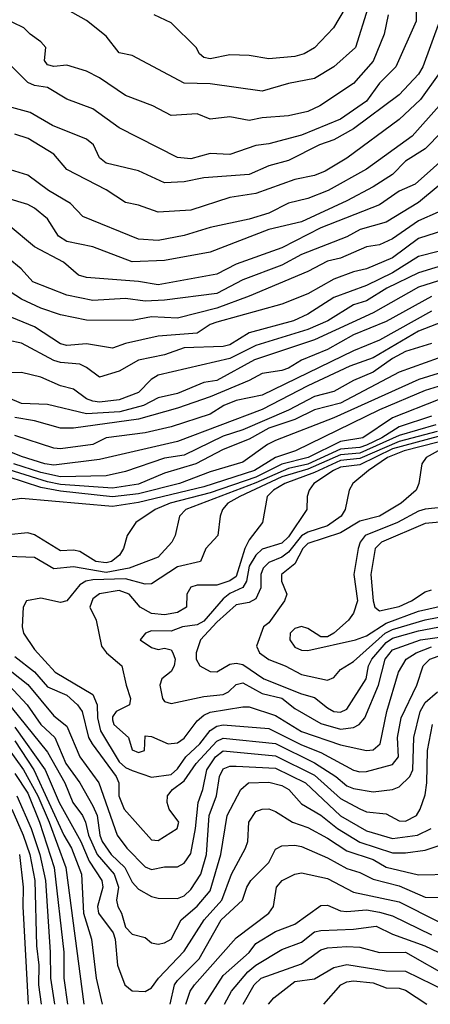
# Model space of a CAD drawing. Header units: metres. Extents: x -51132 to -49532, y -231222 to -229437.
# Tile 3 of 256: x -51023 to -50991, y -231222 to -231146. Entities that reach past the tile are written whole.
import ezdxf

# ---------------------------------------------------------------- set-up
doc = ezdxf.new("R2010")
doc.units = ezdxf.units.M
for name, color, linetype in [('CONTOUR_HALF', 8, 'Continuous'), ('CONTOUR_INDEX', 1, 'Continuous'), ('CONTOUR_INTER', 3, 'Continuous')]:
    doc.layers.add(name, color=color, linetype=linetype)

msp = doc.modelspace()

# ---------------------------------------------------------------- linework, layer by layer
at = {"layer": 'CONTOUR_HALF'}
for points, elevation in [([(-50994.417, -231145.759), (-50994.719, -231147.259), (-50995.58, -231149.314), (-50997.08, -231151.044), (-50999.654, -231152.759), (-51000.58, -231153.196), (-51002.08, -231153.522), (-51004.08, -231153.677), (-51005.08, -231153.879), (-51006.58, -231153.608), (-51008.08, -231153.774), (-51009.08, -231153.375), (-51011.08, -231153.489), (-51012.483, -231152.759), (-51014.58, -231151.966), (-51016.58, -231150.607), (-51017.58, -231150.078), (-51019.08, -231149.618), (-51020.08, -231149.728), (-51020.58, -231149.607), (-51020.793, -231149.259), (-51020.712, -231148.259), (-51021.08, -231147.833), (-51021.915, -231147.259), (-51022.379, -231146.759), (-51024.08, -231145.951)], 59.5), ([(-50997.707, -231145.259), (-50998.603, -231146.759), (-51000.08, -231148.289), (-51000.865, -231148.759), (-51001.58, -231148.964), (-51003.58, -231149.151), (-51005.08, -231148.883), (-51006.58, -231148.829), (-51008.08, -231149.148), (-51008.58, -231149.031), (-51008.895, -231148.759), (-51009.161, -231148.259), (-51011.08, -231146.372), (-51012.384, -231145.759)], 60.5), ([(-50990.471, -231146.259), (-50991.744, -231149.759), (-50992.08, -231150.331), (-50993.58, -231151.904), (-50997.08, -231154.523), (-50998.58, -231155.373), (-50999.686, -231155.759), (-51002.08, -231156.948), (-51003.58, -231157.37), (-51005.08, -231158.025), (-51008.58, -231158.288), (-51010.08, -231158.597), (-51011.58, -231158.667), (-51013.58, -231157.731), (-51016.08, -231157.153), (-51016.58, -231156.733), (-51017.035, -231155.759), (-51017.58, -231155.302), (-51020.18, -231154.259), (-51021.905, -231153.259), (-51023.58, -231152.794)], 58.5), ([(-50990.489, -231152.759), (-50992.58, -231155.08), (-50996.08, -231157.61), (-50999.036, -231159.259), (-51000.58, -231159.86), (-51002.08, -231160.23), (-51003.58, -231161.001), (-51005.08, -231161.453), (-51008.08, -231162.101), (-51010.08, -231162.721), (-51012.08, -231163.098), (-51013.58, -231163.004), (-51017.854, -231161.259), (-51018.809, -231160.259), (-51020.493, -231159.259), (-51022.08, -231158.065), (-51024.08, -231157.474)], 57.5), ([(-50989.519, -231156.259), (-50992.337, -231158.759), (-50993.58, -231159.313), (-50995.08, -231160.345), (-50999.58, -231162.112), (-51002.58, -231163.664), (-51006.08, -231164.91), (-51007.58, -231165.683), (-51012.08, -231166.504), (-51013.58, -231166.253), (-51017.58, -231165.943), (-51018.192, -231165.759), (-51019.332, -231164.759), (-51021.58, -231163.572), (-51023.58, -231161.884)], 56.5), ([(-50990.58, -231160.922), (-50992.08, -231161.575), (-50994.08, -231162.965), (-50995.08, -231163.419), (-50996.08, -231163.584), (-50998.08, -231164.456), (-50999.08, -231164.677), (-51000.58, -231165.47), (-51005.08, -231167.371), (-51007.58, -231168.284), (-51010.58, -231169.069), (-51012.58, -231168.948), (-51014.08, -231169.236), (-51017.58, -231169.214), (-51019.58, -231168.792), (-51021.08, -231168.301), (-51022.58, -231167.599), (-51023.879, -231166.759)], 55.5), ([(-50990.58, -231163.951), (-50992.08, -231164.314), (-50994.08, -231165.59), (-50996.08, -231166.542), (-50998.58, -231167.47), (-51000.58, -231168.75), (-51001.688, -231169.259), (-51005.08, -231170.177), (-51006.58, -231171.115), (-51007.08, -231171.246), (-51010.08, -231171.351), (-51011.58, -231171.865), (-51013.58, -231172.277), (-51015.08, -231173.13), (-51016.58, -231173.6), (-51017.58, -231172.839), (-51018.08, -231172.603), (-51019.58, -231172.474), (-51020.08, -231172.309), (-51022.58, -231170.986), (-51024.58, -231170.581)], 54.5), ([(-50989.58, -231165.885), (-50992.08, -231166.676), (-50995.58, -231168.649), (-51000.08, -231170.733), (-51004.691, -231172.259), (-51007.58, -231173.84), (-51008.58, -231174.004), (-51010.58, -231174.836), (-51012.08, -231175.183), (-51013.202, -231175.759), (-51015.008, -231176.259), (-51017.58, -231176.405), (-51020.58, -231175.678), (-51022.58, -231175.621), (-51023.58, -231175.189)], 53.5), ([(-50991.08, -231168.517), (-50995.08, -231170.755), (-50997.08, -231171.557), (-51004.08, -231174.983), (-51006.08, -231175.372), (-51007.024, -231175.759), (-51008.08, -231176.423), (-51011.08, -231177.405), (-51013.08, -231177.878), (-51016.061, -231178.259), (-51017.08, -231178.765), (-51019.58, -231179.086), (-51020.08, -231179.034), (-51023.08, -231178.072)], 52.5), ([(-50991.08, -231171.006), (-50993.08, -231171.622), (-50994.08, -231172.152), (-50995.58, -231173.197), (-50997.08, -231173.859), (-50998.58, -231174.704), (-51000.08, -231175.073), (-51002.08, -231176.136), (-51005.58, -231177.628), (-51007.08, -231178.116), (-51010.08, -231179.576), (-51011.58, -231179.811), (-51014.58, -231180.842), (-51016.08, -231181.168), (-51019.58, -231181.254), (-51021.08, -231180.925), (-51023.16, -231180.259)], 51.5), ([(-50990.58, -231173.317), (-50992.058, -231173.759), (-50998.58, -231176.725), (-51003.08, -231178.464), (-51003.688, -231178.759), (-51005.58, -231180.109), (-51008.08, -231180.869), (-51010.438, -231181.759), (-51013.58, -231182.558), (-51015.58, -231182.785), (-51019.58, -231182.352), (-51021.08, -231182.053), (-51023.58, -231181.259)], 50.5), ([(-50990.58, -231175.33), (-50994.08, -231176.704), (-50996.373, -231178.259), (-50998.08, -231178.539), (-51000.567, -231179.759), (-51002.58, -231180.286), (-51004.58, -231181.273), (-51008.08, -231182.467), (-51011.162, -231183.259), (-51012.319, -231183.759), (-51013.784, -231184.759), (-51014.45, -231185.759), (-51014.735, -231186.759), (-51015.051, -231187.259), (-51015.653, -231187.759), (-51016.08, -231187.852), (-51016.864, -231187.759), (-51018.08, -231186.983), (-51018.58, -231186.866), (-51019.58, -231186.928), (-51021.58, -231185.709), (-51022.08, -231185.538), (-51023.58, -231185.695)], 49.5), ([(-50990.747, -231177.259), (-50993.58, -231178.079), (-50996.58, -231179.43), (-50998.08, -231179.567), (-51000.58, -231180.658), (-51002.58, -231181.253), (-51005.812, -231182.759), (-51006.729, -231183.259), (-51007.129, -231183.759), (-51007.327, -231184.259), (-51007.505, -231185.759), (-51008.417, -231186.759), (-51008.822, -231187.759), (-51010.58, -231188.151), (-51012.58, -231189.474), (-51013.08, -231189.496), (-51014.58, -231189.082), (-51017.08, -231189.169), (-51017.619, -231189.259), (-51018.08, -231189.547), (-51019.08, -231190.773), (-51019.58, -231190.899), (-51021.08, -231190.565), (-51022.18, -231190.759), (-51022.444, -231191.259), (-51022.524, -231192.759), (-51022.422, -231193.259), (-51021.58, -231194.513), (-51019.992, -231196.259), (-51017.08, -231197.963), (-51016.772, -231198.759), (-51016.722, -231199.759), (-51016.505, -231200.759), (-51015.08, -231203.135), (-51014.58, -231203.572), (-51014.08, -231203.813), (-51012.58, -231204.318), (-51011.08, -231204.111), (-51010.58, -231203.677), (-51009.951, -231202.759), (-51008.871, -231201.759), (-51008.08, -231200.725), (-51007.58, -231200.4), (-51007.08, -231200.289), (-51003.58, -231200.564), (-51001.08, -231201.829), (-50999.58, -231202.415), (-50997.08, -231203.785), (-50996.58, -231203.909), (-50996.08, -231203.888), (-50994.08, -231203.335), (-50993.613, -231202.759), (-50993.7, -231201.259), (-50993.419, -231199.759), (-50992.216, -231197.259), (-50991.741, -231195.759), (-50991.223, -231195.259), (-50990.58, -231195.028)], 48.5), ([(-50990.58, -231178.147), (-50994.08, -231179.085), (-50996.58, -231180.315), (-50998.08, -231180.515), (-50998.609, -231180.759), (-51000.127, -231181.759), (-51000.473, -231182.259), (-51000.632, -231182.759), (-51000.661, -231183.759), (-51002.08, -231185.858), (-51002.58, -231186.333), (-51004.08, -231186.814), (-51004.58, -231187.271), (-51005.08, -231188.116), (-51005.299, -231189.259), (-51005.58, -231189.737), (-51006.58, -231190.207), (-51007.08, -231190.606), (-51008.58, -231192.331), (-51009.08, -231192.612), (-51010.214, -231192.759), (-51011.08, -231193.097), (-51012.58, -231193.069), (-51013.049, -231193.259), (-51013.456, -231193.759), (-51012.58, -231194.349), (-51012.08, -231194.513), (-51011.58, -231194.414), (-51011.08, -231194.523), (-51010.956, -231194.759), (-51010.779, -231195.259), (-51010.84, -231195.759), (-51011.08, -231196.191), (-51011.796, -231196.759), (-51011.959, -231197.259), (-51011.745, -231198.259), (-51011.58, -231198.49), (-51011.08, -231198.654), (-51008.58, -231198.109), (-51007.08, -231197.961), (-51006.679, -231197.759), (-51006.08, -231197.192), (-51005.58, -231197.075), (-51004.08, -231197.881), (-51002.58, -231198.246), (-51001.58, -231199.028), (-50999.58, -231200.185), (-50998.08, -231200.617), (-50997.08, -231200.504), (-50996.639, -231200.259), (-50996.199, -231199.759), (-50995.152, -231197.259), (-50994.643, -231195.259), (-50994.08, -231194.538), (-50991.932, -231193.759), (-50990.08, -231193.521)], 47.5), ([(-50990.582, -231179.259), (-50991.504, -231179.759), (-50991.829, -231180.259), (-50992.055, -231181.759), (-50992.264, -231182.259), (-50993.43, -231183.259), (-50995.083, -231184.259), (-50996.58, -231184.659), (-50998.08, -231185.547), (-51000.58, -231186.379), (-51000.967, -231186.759), (-51001.58, -231187.935), (-51002.597, -231188.759), (-51002.604, -231189.259), (-51002.203, -231190.259), (-51002.368, -231190.759), (-51003.58, -231192.448), (-51003.997, -231192.759), (-51004.525, -231194.259), (-51004.308, -231194.759), (-51003.58, -231195.276), (-51002.318, -231195.759), (-51001.08, -231196.438), (-50999.08, -231196.855), (-50998.58, -231196.648), (-50998.08, -231196.048), (-50997.08, -231195.433), (-50994.651, -231193.259), (-50994.08, -231192.979), (-50991.58, -231192.218), (-50986.58, -231191.269)], 46.5), ([(-50989.08, -231184.591), (-50991.58, -231184.843), (-50994.927, -231186.259), (-50995.406, -231186.759), (-50995.757, -231188.759), (-50995.569, -231190.759), (-50995.443, -231191.259), (-50995.08, -231191.542), (-50993.58, -231191.197), (-50992.62, -231190.759), (-50991.58, -231190.086), (-50991.08, -231189.935)], 45.5), ([(-51024.558, -231195.259), (-51022.08, -231197.197), (-51020.08, -231199.595), (-51019.08, -231200.407), (-51018.08, -231202.742), (-51016.64, -231204.759), (-51015.216, -231208.759), (-51014.483, -231209.759), (-51013.08, -231211.209), (-51012.58, -231211.404), (-51011.58, -231211.194), (-51010.58, -231211.199), (-51010.08, -231210.914), (-51009.58, -231210.187), (-51009.21, -231208.259), (-51009.002, -231206.259), (-51008.64, -231205.259), (-51008.334, -231203.759), (-51007.676, -231202.759), (-51007.08, -231202.286), (-51003.08, -231202.68), (-51000.08, -231204.172), (-50998.08, -231205.945), (-50996.58, -231206.756), (-50996.08, -231206.97), (-50994.58, -231207.131), (-50993.58, -231207.675), (-50993.08, -231207.693), (-50992.249, -231207.259), (-50991.948, -231206.759), (-50991.58, -231205.677), (-50991.45, -231204.759), (-50991.395, -231202.259), (-50991.017, -231200.259)], 49.5), ([(-51023.911, -231198.259), (-51020.58, -231202.404), (-51019.248, -231204.759), (-51018.63, -231206.259), (-51017.892, -231207.259), (-51017.65, -231207.759), (-51017.432, -231208.759), (-51016.762, -231210.259), (-51015.453, -231211.759), (-51015.12, -231212.759), (-51015.266, -231213.759), (-51015.167, -231214.259), (-51014.895, -231214.759), (-51014.58, -231215.843), (-51014.08, -231216.37), (-51013.08, -231216.619), (-51012.58, -231217.043), (-51012.08, -231217.136), (-51011.58, -231217.043), (-51011.08, -231216.768), (-51010.312, -231215.259), (-51009.08, -231214.214), (-51008.08, -231213.053), (-51007.265, -231210.259), (-51006.771, -231207.259), (-51005.739, -231205.259), (-51005.133, -231204.759), (-51003.58, -231204.703), (-51002.58, -231204.958), (-51002.047, -231205.259), (-51001.08, -231206.355), (-50999.58, -231207.226), (-50998.313, -231208.259), (-50996.58, -231209.294), (-50994.08, -231210.124), (-50993.08, -231210.135), (-50991.58, -231209.911), (-50990.58, -231209.583)], 50.5), ([(-51023.08, -231201.523), (-51021.626, -231203.759), (-51019.327, -231208.759), (-51018.723, -231209.759), (-51017.951, -231211.759), (-51017.796, -231214.759), (-51017.194, -231216.759), (-51016.829, -231219.759), (-51016.366, -231221.759)], 51.5), ([(-51023.08, -231204.038), (-51022.08, -231205.548), (-51021.198, -231207.759), (-51020.056, -231211.259), (-51019.312, -231217.759), (-51019.314, -231219.759), (-51019.045, -231221.759)], 52.5), ([(-51023.3, -231206.759), (-51022.448, -231208.759), (-51021.925, -231210.259), (-51021.534, -231212.259), (-51021.415, -231217.259), (-51021.231, -231218.759), (-51021.251, -231220.259), (-51021.047, -231221.759)], 53.5), ([(-51011.167, -231221.759), (-51010.811, -231220.259), (-51010.58, -231219.921), (-51008.928, -231218.259), (-51007.249, -231215.259), (-51005.596, -231213.759), (-51005.261, -231212.759), (-51004.96, -231212.259), (-51003.58, -231210.876), (-51003.08, -231209.843), (-51002.58, -231209.584), (-51001.58, -231209.529), (-51001.08, -231209.644), (-50999.08, -231210.513), (-50997.58, -231211.33), (-50996.58, -231211.643), (-50995.58, -231212.151), (-50993.58, -231212.649), (-50991.58, -231213.53), (-50990.08, -231213.55)], 51.5), ([(-51008.499, -231221.759), (-51007.08, -231219.55), (-51005.08, -231217.783), (-51004.58, -231217.099), (-51003.08, -231216.155), (-51001.58, -231215.6), (-50999.58, -231214.174), (-50999.08, -231214.15), (-50998.08, -231214.568), (-50997.58, -231214.639), (-50996.08, -231214.501), (-50995.08, -231214.673), (-50994.08, -231214.964), (-50991.08, -231216.416)], 52.5), ([(-51005.549, -231221.759), (-51004.704, -231220.259), (-51004.156, -231219.759), (-51001.08, -231218.656), (-50999.58, -231217.568), (-50999.08, -231217.418), (-50997.58, -231217.318), (-50996.58, -231217.383), (-50995.08, -231217.768), (-50993.08, -231217.767), (-50989.58, -231219.742)], 53.5), ([(-50999.353, -231221.759), (-50998.053, -231220.259), (-50997.58, -231220.025), (-50997.08, -231219.954), (-50995.58, -231220.112), (-50994.58, -231220.49), (-50993.58, -231220.528), (-50993.08, -231220.682), (-50991.453, -231221.759)], 54.5)]:
    msp.add_lwpolyline(points, dxfattribs=dict(at, elevation=elevation))
at = {"layer": 'CONTOUR_INDEX'}
for points, elevation in [([(-50995.971, -231145.259), (-50996.92, -231148.259), (-50998.58, -231149.759), (-51000.08, -231150.662), (-51002.08, -231151.036), (-51004.08, -231151.628), (-51008.08, -231151.069), (-51010.08, -231151.003), (-51014.08, -231148.877), (-51015.08, -231148.692), (-51016.08, -231147.413), (-51017.58, -231146.199), (-51019.265, -231145.259)], 60), ([(-50990.08, -231162.295), (-50992.08, -231162.947), (-50994.08, -231164.425), (-50996.08, -231165.275), (-50997.08, -231165.5), (-50998.58, -231166.072), (-51000.58, -231167.182), (-51002.58, -231167.984), (-51007.58, -231169.367), (-51008.08, -231169.552), (-51009.08, -231170.209), (-51012.08, -231170.453), (-51014.58, -231170.998), (-51015.58, -231171.352), (-51017.58, -231171.019), (-51019.08, -231171.158), (-51019.58, -231171.041), (-51021.58, -231169.722), (-51025.08, -231168.301)], 55), ([(-50990.58, -231174.306), (-50991.58, -231174.608), (-50995.08, -231176.104), (-51001.533, -231179.259), (-51003.08, -231179.762), (-51004.686, -231180.759), (-51008.58, -231182.021), (-51013.58, -231183.228), (-51015.58, -231183.525), (-51022.58, -231182.908), (-51023.58, -231183.058)], 50), ([(-51023.549, -231197.259), (-51022.142, -231198.759), (-51021.081, -231200.259), (-51020.015, -231201.259), (-51019.156, -231203.259), (-51018.084, -231204.759), (-51017.08, -231206.516), (-51016.765, -231207.259), (-51016.558, -231208.759), (-51016.372, -231209.259), (-51015.681, -231210.259), (-51014.636, -231211.259), (-51014.08, -231212.379), (-51013.58, -231212.906), (-51012.58, -231213.491), (-51012.08, -231213.619), (-51010.58, -231213.628), (-51010.08, -231213.417), (-51009.58, -231212.938), (-51008.812, -231211.759), (-51008.358, -231210.259), (-51008.158, -231207.259), (-51007.587, -231205.759), (-51007.372, -231204.259), (-51007.08, -231203.676), (-51006.58, -231203.476), (-51006.08, -231203.46), (-51003.08, -231203.625), (-51000.753, -231204.759), (-50998.08, -231207.286), (-50996.08, -231208.424), (-50994.08, -231209.017), (-50992.166, -231208.759), (-50991.127, -231208.259)], 50)]:
    msp.add_lwpolyline(points, dxfattribs=dict(at, elevation=elevation))
at = {"layer": 'CONTOUR_INTER'}
for points, elevation in [([(-50992.226, -231142.759), (-50992.267, -231146.259), (-50993.817, -231149.759), (-50995.08, -231151.007), (-50996.08, -231152.4), (-50998.08, -231153.766), (-51001.08, -231155.009), (-51003.58, -231155.667), (-51004.58, -231155.788), (-51006.58, -231156.495), (-51008.08, -231156.41), (-51009.58, -231156.814), (-51010.58, -231156.728), (-51015.08, -231154.433), (-51017.08, -231152.993), (-51019.08, -231152.232), (-51020.58, -231151.332), (-51021.58, -231151.185), (-51022.08, -231150.969), (-51023.58, -231149.455)], 59), ([(-50990.58, -231150.366), (-50991.929, -231152.259), (-50993.58, -231153.795), (-50997.591, -231156.759), (-50999.248, -231157.759), (-51000.08, -231158.093), (-51001.58, -231158.405), (-51004.58, -231159.495), (-51006.58, -231159.791), (-51009.58, -231160.764), (-51012.08, -231160.913), (-51013.58, -231160.384), (-51014.58, -231160.182), (-51016.08, -231159.205), (-51019.08, -231157.635), (-51020.08, -231156.475), (-51022.062, -231155.259), (-51023.08, -231154.932)], 58), ([(-50990.309, -231154.759), (-50991.58, -231156.049), (-50993.08, -231157.006), (-50994.08, -231158.02), (-50995.58, -231158.981), (-50997.58, -231160.041), (-51001.08, -231161.655), (-51003.58, -231162.244), (-51008.08, -231163.98), (-51011.58, -231164.624), (-51014.08, -231164.741), (-51017.08, -231163.587), (-51019.08, -231163.167), (-51019.716, -231162.759), (-51020.58, -231161.425), (-51021.58, -231160.621), (-51022.08, -231160.331), (-51025.08, -231159.444)], 57), ([(-50990.58, -231158.91), (-50992.08, -231160.187), (-50994.58, -231161.69), (-50996.573, -231162.259), (-50997.58, -231162.82), (-51001.08, -231164.176), (-51002.58, -231164.988), (-51005.58, -231166.104), (-51007.58, -231167.178), (-51011.58, -231167.666), (-51013.08, -231167.75), (-51014.58, -231167.561), (-51017.08, -231167.714), (-51019.08, -231167.293), (-51021.69, -231166.259), (-51022.603, -231165.259), (-51023.58, -231164.458)], 56), ([(-50989.58, -231164.799), (-50992.08, -231165.57), (-50994.521, -231166.759), (-50996.08, -231167.732), (-50997.08, -231168.04), (-50999.06, -231169.259), (-51000.58, -231169.922), (-51004.58, -231171.155), (-51006.58, -231172.166), (-51012.08, -231173.446), (-51012.609, -231173.759), (-51013.58, -231174.775), (-51015.08, -231175.325), (-51016.58, -231175.5), (-51017.08, -231175.434), (-51017.58, -231175.248), (-51018.58, -231174.501), (-51019.58, -231174.257), (-51021.08, -231173.598), (-51022.58, -231173.221), (-51023.58, -231173.257)], 54), ([(-50991.08, -231167.396), (-50994.58, -231169.32), (-50997.08, -231170.349), (-50999.08, -231171.471), (-51001.08, -231172.292), (-51002.08, -231172.892), (-51002.58, -231173.082), (-51004.08, -231173.318), (-51005.08, -231173.859), (-51008.08, -231175.11), (-51010.58, -231175.985), (-51013.58, -231176.825), (-51018.58, -231177.521), (-51019.58, -231177.516), (-51021.58, -231176.947), (-51023.08, -231176.696)], 53), ([(-50988.08, -231168.508), (-50992.08, -231170.061), (-50995.58, -231172.119), (-50997.372, -231172.759), (-51000.58, -231174.252), (-51004.08, -231176.072), (-51010.58, -231178.539), (-51016.58, -231179.905), (-51020.08, -231180.342), (-51020.772, -231180.259), (-51022.58, -231179.673), (-51023.641, -231179.259)], 52), ([(-50990.58, -231172.132), (-50993.58, -231173.209), (-50998.08, -231175.595), (-51000.08, -231176.108), (-51001.58, -231176.855), (-51003.58, -231177.508), (-51005.08, -231178.349), (-51007.08, -231179.139), (-51009.195, -231180.259), (-51011.58, -231180.959), (-51013.58, -231181.81), (-51015.58, -231182.121), (-51019.58, -231181.837), (-51020.58, -231181.642), (-51026.08, -231179.917)], 51), ([(-50991.08, -231176.594), (-50993.58, -231177.401), (-50994.895, -231178.259), (-50996.08, -231178.808), (-50996.58, -231178.982), (-50998.08, -231179.133), (-51000.58, -231180.27), (-51002.08, -231180.603), (-51004.58, -231181.705), (-51009.952, -231183.759), (-51010.447, -231184.259), (-51010.761, -231185.759), (-51011.029, -231186.259), (-51012.08, -231187.405), (-51014.304, -231188.259), (-51016.08, -231188.598), (-51018.58, -231188.152), (-51020.08, -231188.301), (-51021.58, -231187.45), (-51023.58, -231187.373)], 49), ([(-50990.645, -231177.759), (-50993.58, -231178.524), (-50996.58, -231179.847), (-50998.08, -231179.983), (-51000.08, -231180.916), (-51002.353, -231181.759), (-51003.22, -231182.259), (-51003.7, -231182.759), (-51004.055, -231184.759), (-51005.08, -231186.092), (-51005.425, -231186.759), (-51006.08, -231188.895), (-51006.58, -231189.238), (-51007.58, -231189.577), (-51009.08, -231189.571), (-51009.58, -231189.721), (-51009.887, -231190.259), (-51009.897, -231191.259), (-51010.58, -231191.657), (-51011.58, -231191.844), (-51012.58, -231191.754), (-51013.446, -231191.259), (-51014.294, -231190.259), (-51015.08, -231189.986), (-51016.58, -231190.23), (-51017.08, -231190.629), (-51017.323, -231191.259), (-51016.847, -231192.259), (-51016.424, -231194.259), (-51016.049, -231194.759), (-51014.853, -231195.759), (-51014.545, -231197.259), (-51014.197, -231198.259), (-51014.273, -231198.759), (-51015.29, -231199.259), (-51015.58, -231199.675), (-51015.58, -231199.905), (-51015.474, -231200.259), (-51014.35, -231201.259), (-51014.08, -231202.219), (-51013.58, -231202.423), (-51013.126, -231202.259), (-51013.08, -231201.137), (-51012.58, -231201.188), (-51011.319, -231201.759), (-51010.58, -231201.677), (-51010.08, -231201.316), (-51009.08, -231199.979), (-51008.58, -231199.539), (-51008.08, -231199.311), (-51005.58, -231198.901), (-51005.08, -231198.922), (-51003.08, -231199.574), (-51001.08, -231200.804), (-50998.08, -231201.822), (-50996.08, -231202.264), (-50995.58, -231202.211), (-50995.039, -231201.759), (-50994.516, -231199.259), (-50993.636, -231196.259), (-50993.028, -231195.259), (-50992.257, -231194.759), (-50991.08, -231194.312)], 48), ([(-50990.58, -231178.579), (-50993.193, -231179.259), (-50994.456, -231179.759), (-50995.934, -231180.759), (-50997.141, -231181.759), (-50997.413, -231182.259), (-50997.718, -231183.759), (-50998.036, -231184.259), (-50999.08, -231185.01), (-51000.58, -231185.494), (-51001.08, -231185.79), (-51002.08, -231187.02), (-51002.58, -231187.408), (-51003.58, -231187.831), (-51004.027, -231188.259), (-51004.186, -231188.759), (-51004.203, -231189.759), (-51004.58, -231190.613), (-51005.08, -231190.902), (-51006.08, -231191.086), (-51007.58, -231192.399), (-51008.837, -231193.759), (-51009.17, -231194.759), (-51009.149, -231195.259), (-51008.888, -231195.759), (-51008.08, -231196.192), (-51007.58, -231196.224), (-51006.58, -231195.629), (-51006.08, -231195.557), (-51005.58, -231195.652), (-51003.953, -231196.759), (-51001.08, -231197.908), (-51000.08, -231198.183), (-50999.08, -231198.981), (-50998.58, -231199.265), (-50998.08, -231199.326), (-50997.58, -231199.097), (-50996.104, -231196.759), (-50995.915, -231195.759), (-50995.667, -231195.259), (-50994.58, -231193.958), (-50994.08, -231193.647), (-50992.08, -231193.069), (-50988.58, -231192.421)], 47), ([(-50990.08, -231183.573), (-50991.58, -231183.722), (-50992.08, -231183.887), (-50993.7, -231184.759), (-50996.193, -231185.759), (-50996.564, -231186.259), (-50996.73, -231186.759), (-50997.044, -231188.759), (-50996.77, -231190.759), (-50997.08, -231191.728), (-50997.45, -231192.259), (-50998.58, -231193.256), (-50999.08, -231193.534), (-50999.58, -231193.547), (-51000.58, -231192.906), (-51001.08, -231192.751), (-51001.58, -231192.902), (-51001.936, -231193.259), (-51001.974, -231193.759), (-51001.58, -231194.324), (-51001.08, -231194.558), (-51000.58, -231194.575), (-50996.919, -231193.759), (-50996.08, -231193.456), (-50994.58, -231192.493), (-50992.08, -231191.558), (-50988.585, -231190.759)], 46), ([(-51023.08, -231195.035), (-51021.58, -231196.235), (-51020.58, -231197.382), (-51019.08, -231198.007), (-51018.257, -231198.759), (-51017.915, -231199.259), (-51017.412, -231201.259), (-51017.155, -231201.759), (-51015.3, -231204.259), (-51015.101, -231204.759), (-51015.098, -231205.759), (-51014.697, -231206.759), (-51012.58, -231209.117), (-51012.08, -231209.188), (-51010.606, -231208.259), (-51010.502, -231207.759), (-51011.233, -231206.759), (-51011.38, -231206.259), (-51011.362, -231205.759), (-51010.986, -231205.259), (-51010.08, -231204.595), (-51009.146, -231203.259), (-51007.58, -231201.561), (-51007.08, -231201.315), (-51003.08, -231201.716), (-51000.08, -231203.216), (-50998.426, -231204.259), (-50997.58, -231204.97), (-50997.08, -231205.176), (-50995.58, -231205.436), (-50994.08, -231205.273), (-50993.58, -231205.053), (-50992.744, -231204.259), (-50992.516, -231203.759), (-50992.434, -231201.259), (-50991.965, -231199.259), (-50991.58, -231198.569), (-50990.639, -231197.759)], 49), ([(-51023.08, -231200.461), (-51020.74, -231203.759), (-51019.675, -231206.259), (-51018.016, -231209.259), (-51017.378, -231210.759), (-51016.399, -231212.259), (-51016.331, -231212.759), (-51016.723, -231214.259), (-51016.654, -231214.759), (-51015.537, -231216.259), (-51015.386, -231216.759), (-51015.205, -231218.759), (-51014.633, -231220.259), (-51014.08, -231220.718), (-51013.08, -231220.776), (-51012.58, -231220.501), (-51012.054, -231219.759), (-51010.08, -231217.681), (-51008.555, -231215.259), (-51007.196, -231213.759), (-51006.435, -231211.759), (-51005.359, -231209.759), (-51005.183, -231209.259), (-51005.117, -231207.759), (-51004.58, -231206.953), (-51004.08, -231206.762), (-51003.58, -231206.744), (-51003.08, -231206.942), (-51001.754, -231207.759), (-51000.58, -231208.19), (-50999.08, -231209.004), (-50997.58, -231209.967), (-50995.58, -231210.632), (-50994.58, -231211.237), (-50992.08, -231211.816), (-50989.561, -231211.759)], 51), ([(-51023.843, -231201.759), (-51022.41, -231203.759), (-51021.326, -231205.759), (-51020.453, -231207.759), (-51019.162, -231211.259), (-51017.779, -231221.759)], 52), ([(-51022.931, -231205.759), (-51021.838, -231208.259), (-51021.172, -231210.259), (-51020.72, -231212.259), (-51020.365, -231217.759), (-51020.352, -231219.759), (-51020.03, -231221.759)], 53), ([(-51022.735, -231210.259), (-51022.442, -231212.759), (-51022.465, -231214.259), (-51022.05, -231221.759)], 54), ([(-51009.947, -231221.759), (-51009.623, -231220.759), (-51009.289, -231220.259), (-51006.08, -231216.659), (-51003.59, -231214.759), (-51003.223, -231214.259), (-51002.987, -231212.759), (-51002.56, -231212.259), (-51001.58, -231211.753), (-51001.08, -231211.667), (-50999.08, -231212.097), (-50997.08, -231213.14), (-50993.58, -231213.898), (-50990.58, -231215.405)], 52), ([(-51006.976, -231221.759), (-51006.453, -231220.759), (-51005.187, -231219.259), (-51004.58, -231218.76), (-51002.58, -231217.551), (-51001.08, -231216.992), (-51000.08, -231216.182), (-50999.58, -231216.08), (-50997.08, -231215.983), (-50995.348, -231215.759), (-50994.08, -231216.36), (-50991.597, -231217.259), (-50989.08, -231218.472)], 53), ([(-51003.609, -231221.759), (-51003.189, -231221.259), (-51001.58, -231219.999), (-51000.08, -231219.79), (-50998.58, -231218.936), (-50997.58, -231218.709), (-50994.58, -231219.19), (-50993.08, -231219.21), (-50989.936, -231220.759), (-50989.365, -231221.259), (-50989.12, -231221.759)], 54)]:
    msp.add_lwpolyline(points, dxfattribs=dict(at, elevation=elevation))

doc.saveas('drawing.dxf')
